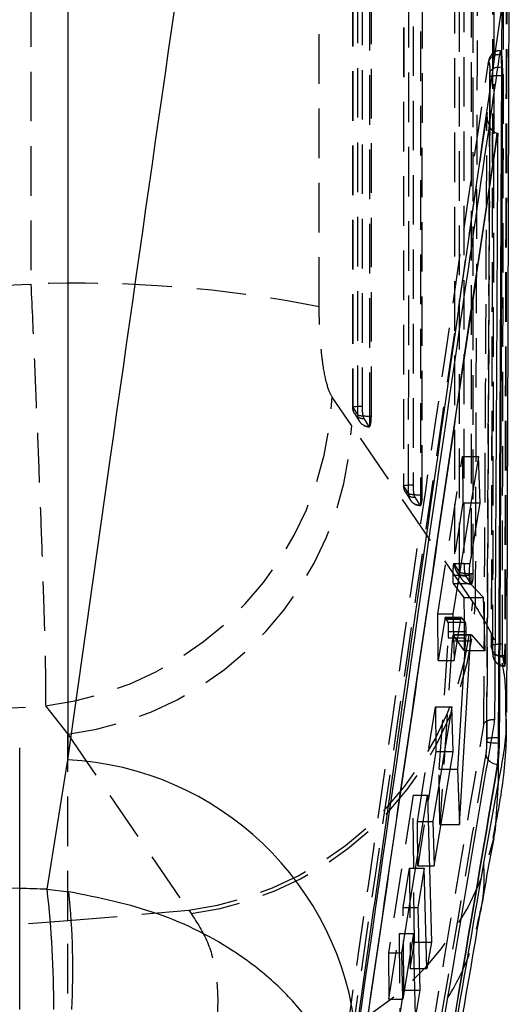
# Model space of a CAD drawing. Extents: x 31 to 353, y 15 to 293.
# Tile 15 of 16: x 340 to 353, y 245 to 271. Entities that reach past the tile are written whole.
import ezdxf

# ---------------------------------------------------------------- set-up
doc = ezdxf.new("R2010")
doc.units = 0
doc.linetypes.add('HIDDEN', pattern=[1.905, 1.27, -0.635])
doc.layers.get('0').update_dxf_attribs({"linetype": 'CONTINUOUS'})

msp = doc.modelspace()

# ---------------------------------------------------------------- linework, layer by layer
at = {"color": 7, "linetype": 'CONTINUOUS'}
for p, q in [((341.489221, 279.660659), (341.489221, 251.681554)), ((352.616842, 269.756252), (352.622538, 271.056997)), ((352.615047, 269.205111), (352.613758, 269.43128)), ((352.615047, 269.205111), (352.639157, 269.205111)), ((352.50028, 267.738605), (352.509593, 267.738017)), ((352.015893, 259.452897), (351.358588, 255.418936)), ((352.057218, 258.263583), (352.015893, 259.452897)), ((351.802827, 256.714242), (352.057218, 258.263583)), ((351.822104, 258.263583), (352.057218, 258.263583)), ((351.519727, 256.407867), (351.786805, 256.407867)), ((351.464858, 256.071123), (351.641041, 255.837882)), ((352.143155, 255.837882), (351.804306, 256.198893)), ((351.641041, 255.837882), (351.646274, 255.241404)), ((351.641041, 255.837882), (352.143155, 255.837882)), ((352.192217, 254.48064), (352.143155, 255.837882)), ((351.358588, 255.418936), (351.395211, 254.229526)), ((351.580861, 255.323591), (351.361525, 255.323591)), ((351.395211, 254.229526), (351.56859, 255.286741)), ((351.583357, 255.322034), (351.675303, 255.204196)), ((351.687308, 254.802214), (351.483296, 251.43754)), ((351.835949, 254.884975), (351.690821, 254.884975)), ((351.838217, 254.883724), (352.192217, 254.48064)), ((351.528998, 250.025364), (351.812152, 254.732611)), ((351.331557, 253.034691), (350.848858, 250.101241)), ((351.366752, 251.897583), (351.331557, 253.034691)), ((352.530773, 252.111705), (352.531825, 252.244706)), ((352.557631, 252.244706), (352.531825, 252.244706)), ((340.259319, 245.286042), (340.259319, 251.986044)), ((350.880354, 248.964059), (351.366752, 251.897583)), ((351.144445, 251.897583), (351.366752, 251.897583)), ((340.962209, 248.366328), (341.489221, 251.681554)), ((352.508408, 251.5668), (352.517461, 251.5668)), ((352.517461, 251.5668), (352.529458, 251.653726)), ((352.526543, 251.103329), (352.529458, 251.653726)), ((351.483296, 251.43754), (351.528998, 250.025364)), ((352.155351, 249.037529), (352.526543, 251.103329)), ((350.05293, 246.738242), (350.708875, 250.772918)), ((350.708875, 250.772918), (350.810197, 247.011567)), ((350.848858, 250.101241), (350.880354, 248.964059)), ((350.404942, 248.903448), (350.628676, 248.903448)), ((350.628676, 248.903448), (350.463772, 247.898857)), ((350.696426, 246.331564), (350.628676, 248.903448)), ((340.962209, 248.366328), (341.521605, 248.302514)), ((350.241618, 247.898857), (350.463772, 247.898857)), ((350.463772, 247.898857), (350.516717, 245.782132)), ((350.353597, 247.227403), (350.078322, 245.548772)), ((350.132456, 247.227403), (350.353597, 247.227403)), ((350.40473, 245.110678), (350.353597, 247.227403)), ((350.678513, 247.011567), (350.810197, 247.011567)), ((350.810197, 247.011567), (350.696426, 246.331564)), ((350.078322, 245.548772), (350.05293, 246.738242)), ((350.38851, 245.782132), (350.516717, 245.782132)), ((350.516717, 245.782132), (350.40473, 245.110678))]:
    msp.add_line(p, q, dxfattribs=at)
at = {"color": 7, "linetype": 'HIDDEN'}
for p, q in [((348.79053, 276.945221), (348.788137, 260.715651)), ((349.271519, 260.489816), (349.27372, 276.840548)), ((347.935166, 263.288053), (347.932849, 276.351529)), ((350.09553, 276.159862), (350.094553, 258.699285)), ((350.577919, 258.473481), (350.578761, 276.055219)), ((351.400727, 275.374519), (351.400838, 256.682927)), ((351.884202, 256.457145), (351.883988, 275.269891)), ((352.304654, 268.039698), (352.310374, 269.31067)), ((352.311651, 269.181425), (352.306349, 268.051276)), ((352.310374, 269.31067), (352.311651, 269.181425)), ((348.770468, 260.240401), (348.267927, 260.972778)), ((348.792965, 260.710756), (348.921557, 260.512295)), ((348.836927, 260.55001), (348.965535, 260.351556)), ((349.077585, 260.422523), (349.206181, 260.224062)), ((349.221145, 260.489816), (349.221145, 260.212647)), ((349.221145, 260.489816), (349.271519, 260.489816)), ((351.8713, 255.731421), (348.770468, 260.240401)), ((349.206181, 260.224062), (349.221145, 260.212647)), ((350.977347, 255.418936), (351.609324, 259.452897)), ((351.609324, 259.452897), (351.619759, 258.263583)), ((351.609324, 259.452897), (352.015893, 259.452897)), ((350.099389, 258.694398), (350.227964, 258.495937)), ((350.143386, 258.533696), (350.271969, 258.335242)), ((350.384042, 258.406187), (350.51262, 258.207726)), ((350.527554, 258.473481), (350.527554, 258.196311)), ((350.527554, 258.473481), (350.577919, 258.473481)), ((350.51262, 258.207726), (350.527554, 258.196311)), ((351.619759, 258.263583), (351.377036, 256.714242)), ((351.619759, 258.263583), (351.822104, 258.263583)), ((351.377036, 256.714242), (351.56965, 256.714242)), ((351.405685, 256.67804), (351.534252, 256.479586)), ((351.357735, 256.407867), (351.519727, 256.407867)), ((351.449649, 256.517368), (351.578207, 256.318907)), ((351.690361, 256.389851), (351.81893, 256.19139)), ((351.833844, 256.179976), (351.833844, 256.457145)), ((351.833844, 256.457145), (351.884202, 256.457145)), ((351.368341, 256.198893), (351.464858, 256.071123)), ((351.368341, 256.198893), (351.485676, 256.198893)), ((351.81893, 256.19139), (351.833844, 256.179976)), ((351.933203, 255.640494), (351.8713, 255.731421)), ((350.977347, 255.418936), (351.358588, 255.418936)), ((350.987782, 254.229526), (350.977347, 255.418936)), ((351.153405, 255.286741), (350.987782, 254.229526)), ((351.153405, 255.286741), (351.36266, 255.286741)), ((351.361525, 255.323591), (351.164456, 255.323591)), ((351.241562, 255.204196), (351.166501, 255.322034)), ((351.166501, 255.322034), (351.583357, 255.322034)), ((351.241562, 255.204196), (351.675303, 255.204196)), ((351.646274, 255.241404), (351.652949, 254.48064)), ((351.012274, 251.43754), (351.244058, 254.802214)), ((351.244058, 254.802214), (351.687308, 254.802214)), ((351.251421, 254.971685), (351.692307, 254.971685)), ((351.690821, 254.884975), (351.369179, 254.884975)), ((351.652949, 254.48064), (351.371105, 254.883724)), ((351.371105, 254.883724), (351.838217, 254.883724)), ((351.346591, 254.732611), (351.024661, 250.025364)), ((351.346591, 254.732611), (351.683087, 254.732611)), ((351.652949, 254.48064), (352.192217, 254.48064)), ((352.384086, 254.383671), (352.387077, 254.339138)), ((352.688219, 254.079761), (352.688219, 254.356811)), ((352.688219, 254.356811), (352.701941, 254.356811)), ((350.987782, 254.229526), (351.395211, 254.229526)), ((352.688219, 254.079761), (352.683644, 254.095162)), ((340.922099, 253.063115), (341.489221, 252.335513)), ((350.453474, 250.101241), (350.913038, 253.034691)), ((350.913038, 253.034691), (350.923012, 251.897583)), ((350.913038, 253.034691), (351.331557, 253.034691)), ((341.489221, 252.335513), (344.589919, 247.825096)), ((341.489221, 247.564326), (341.489221, 252.335513)), ((352.228594, 252.221423), (352.227546, 252.145427)), ((350.923012, 251.897583), (350.463449, 248.964059)), ((350.923012, 251.897583), (351.144445, 251.897583)), ((351.024661, 250.025364), (351.012274, 251.43754)), ((351.012274, 251.43754), (351.483296, 251.43754)), ((350.341702, 250.772918), (349.709725, 246.738242)), ((350.374666, 247.011567), (350.341702, 250.772918)), ((350.341702, 250.772918), (350.708875, 250.772918)), ((350.463449, 248.964059), (350.453474, 250.101241)), ((350.453474, 250.101241), (350.848858, 250.101241)), ((351.024661, 250.025364), (351.528998, 250.025364)), ((352.393969, 249.670627), (352.426497, 249.849828)), ((350.088259, 247.898857), (350.245614, 248.903448)), ((350.245614, 248.903448), (350.268153, 246.331564)), ((350.245614, 248.903448), (350.404942, 248.903448)), ((350.463449, 248.964059), (350.880354, 248.964059)), ((341.489221, 247.564326), (344.589919, 247.825096)), ((344.589919, 247.825096), (344.651819, 247.745583)), ((350.10681, 245.782132), (350.088259, 247.898857)), ((350.088259, 247.898857), (350.241618, 247.898857)), ((341.489221, 241.886484), (341.489221, 247.564326)), ((349.72015, 245.548772), (349.983084, 247.227403)), ((349.983084, 247.227403), (350.001635, 245.110678)), ((349.983084, 247.227403), (350.132456, 247.227403)), ((350.268153, 246.331564), (350.374666, 247.011567)), ((350.374666, 247.011567), (350.678513, 247.011567)), ((349.709725, 246.738242), (349.72015, 245.548772)), ((349.709725, 246.738242), (350.05293, 246.738242)), ((350.268153, 246.331564), (350.696426, 246.331564)), ((350.001635, 245.110678), (350.10681, 245.782132)), ((350.10681, 245.782132), (350.38851, 245.782132)), ((349.72015, 245.548772), (350.078322, 245.548772))]:
    msp.add_line(p, q, dxfattribs=at)
at = {"color": 8, "linetype": 'CONTINUOUS'}
for p, q in [((352.304048, 267.905252), (352.304654, 268.039698)), ((352.306349, 268.051276), (352.305643, 267.900879)), ((351.56965, 256.714242), (351.802827, 256.714242)), ((351.485676, 256.198893), (351.804306, 256.198893)), ((351.36266, 255.286741), (351.56859, 255.286741)), ((351.683087, 254.732611), (351.812152, 254.732611))]:
    msp.add_line(p, q, dxfattribs=at)
at = {"color": 7, "linetype": 'HIDDEN', "flags": 128}
for points in [[(349.03576, 276.971991), (349.035666, 276.365446), (349.035288, 273.939277), (349.033786, 264.234597), (349.033249, 260.742413)], [(340.543377, 276.928785), (340.544949, 270.344215), (340.546508, 263.865048)], [(348.795374, 276.940333), (348.795283, 276.333796), (348.794921, 273.907626), (348.79348, 264.20294), (348.792965, 260.710756)], [(348.921557, 260.512295), (348.92164, 261.118839), (348.921971, 263.545009), (348.923305, 273.249695), (348.923805, 276.863041)], [(349.223406, 276.840548), (349.222265, 268.630395), (349.221145, 260.489816)], [(350.100383, 276.154982), (350.100348, 275.548438), (350.100207, 273.122268), (350.099653, 263.417589), (350.099389, 258.694398)], [(350.227964, 258.495937), (350.227994, 259.102481), (350.228112, 261.528651), (350.228595, 271.23333), (350.22884, 276.077683)], [(350.340755, 276.186655), (350.340717, 275.58011), (350.340567, 273.153941), (350.339974, 263.449261), (350.33969, 258.726078)], [(350.528439, 276.055219), (350.527989, 267.229582), (350.527554, 258.473481)], [(351.405592, 275.369632), (351.405594, 274.763087), (351.405605, 272.336917), (351.405652, 262.632238), (351.405685, 256.67804)], [(351.534252, 256.479586), (351.534247, 257.086123), (351.534219, 259.512293), (351.53412, 269.216972), (351.534062, 275.292332)], [(351.645955, 275.401326), (351.645957, 274.794782), (351.645959, 272.368612), (351.645979, 262.663933), (351.645996, 256.709734)], [(351.833661, 275.269891), (351.833747, 265.828761), (351.833844, 256.457145)], [(348.792965, 260.710756), (348.788085, 260.716046), (348.794665, 260.721313), (348.812461, 260.726365), (348.840801, 260.731014), (348.87862, 260.735082), (348.924491, 260.73842), (348.976689, 260.740893), (349.033249, 260.742413)], [(350.099389, 258.694398), (350.09451, 258.69968), (350.101094, 258.704948), (350.118893, 258.710007), (350.147235, 258.714656), (350.185055, 258.718724), (350.230928, 258.722069), (350.283128, 258.724543), (350.33969, 258.726078)], [(351.645996, 256.709734), (351.589435, 256.708207), (351.537234, 256.705719), (351.491359, 256.702381), (351.453538, 256.698305), (351.425194, 256.693649), (351.407395, 256.688597), (351.400809, 256.683322), (351.405685, 256.67804)], [(352.350381, 254.553358), (352.350316, 254.553693), (352.345473, 254.609997)], [(352.34839, 254.564869), (352.349079, 254.560577), (352.350381, 254.553358)]]:
    msp.add_lwpolyline(points, dxfattribs=at)
at = {"color": 8, "linetype": 'CONTINUOUS', "flags": 128}
for points in [[(352.505441, 269.420812), (352.557446, 269.42792), (352.613758, 269.43128)], [(352.411722, 249.664622), (352.451655, 249.891805), (352.526543, 251.103329)]]:
    msp.add_lwpolyline(points, dxfattribs=at)
at = {"color": 7, "linetype": 'HIDDEN'}
for centre, radius, start, end in [((352.528959, 269.477774), 0.266427, 84.4840344, 177.6605616), ((352.525033, 269.158306), 0.263237, 94.2682807, 144.632935), ((352.461365, 268.664449), 0.538217, 88.8317675, 106.1507389), ((341.809276, 232.439435), 31.450974, 78.7683713, 92.3010654), ((339.904889, 261.373738), 8.372644, 276.9782202, 357.2550957), ((349.092553, 260.715602), 0.3045, 179.9915238, 212.9419287), ((349.071977, 260.701628), 0.279162, 178.1262604, 271.1510978), ((349.200573, 260.50317), 0.279165, 178.1268993, 271.1510214), ((349.16369, 261.731733), 1.243245, 258.7693631, 272.6487879), ((349.221145, 260.517146), 0.3045, 212.9414834, 270.0007116), ((340.408838, 260.636509), 8.371007, 277.4154207, 357.2878051), ((350.398978, 258.699267), 0.3045, 179.996781, 212.9385157), ((350.378402, 258.685291), 0.279161, 178.1306306, 271.1577316), ((350.506991, 258.486844), 0.279175, 178.1334995, 271.155425), ((350.469916, 259.714189), 1.242047, 258.7669075, 272.6597983), ((350.527554, 258.50081), 0.3045, 212.9382805, 270.0064183), ((351.705277, 256.682931), 0.3045, 180.0003338, 212.9366227), ((351.684698, 256.668955), 0.279161, 178.1350968, 271.1622072), ((351.813281, 256.470509), 0.279176, 178.1367674, 271.1594303), ((351.776179, 257.698323), 1.242517, 258.7723934, 272.6600332), ((351.833844, 256.484474), 0.3045, 212.9364837, 270.0102879), ((343.509785, 256.125931), 8.370816, 277.4138693, 357.2986912), ((343.569626, 256.0489), 8.373542, 277.4256539, 357.2043825), ((352.553278, 253.964855), 0.677783, 83.6159636, 107.8541036), ((352.635931, 254.613675), 0.291851, 191.9274727, 271.521654), ((352.620122, 255.321044), 0.966635, 255.8664197, 274.0396662), ((352.68822, 254.384235), 0.3045, 188.5165244, 270.0734305), ((352.676059, 254.388176), 0.293112, 189.6308191, 271.4829138), ((352.340216, 252.424459), 0.300921, 248.011754, 267.5187344), ((352.341462, 251.887664), 0.352326, 89.3421221, 108.6840287), ((352.454566, 251.846226), 0.249679, 182.7879091, 216.1258025), ((345.195502, 251.38243), 7.417864, 269.6370017, 346.6100512), ((335.279113, 321.413543), 74.109867, 265.19320808, 274.80679192)]:
    msp.add_arc(centre, radius, start, end, dxfattribs=at)
at = {"color": 8, "linetype": 'CONTINUOUS'}
for centre, radius, start, end in [((352.597434, 266.202757), 3.002406, 89.6638941, 92.3879334), ((352.57435, 254.560686), 2.449368, 264.2085031, 268.9805869), ((352.50798, 249.516951), 2.727859, 89.499143, 93.414593), ((352.51672, 251.895854), 0.329159, 216.7249378, 268.5529966), ((314.15623, 245.332104), 26.977158, 359.9023538, 6.4579416), ((321.3224, 246.295998), 20.29862, 357.1482975, 5.6729446)]:
    msp.add_arc(centre, radius, start, end, dxfattribs=at)
at = {"color": 7, "linetype": 'CONTINUOUS'}
msp.add_arc((341.098487, 243.874078), 7.817247, 5.6620826, 87.1349558, dxfattribs=at)
at = {"color": 7, "linetype": 'HIDDEN'}
for centre, major_axis, ratio, start_param, end_param in [((335.279113, 307.551301), (71.253, 0), 0.614796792, 4.638265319, 4.786381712), ((351.155492, 255.048391), (0.009011, 0.2752), 0.071538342, 6.179020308, 6.809008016), ((351.230169, 254.926957), (0.009168, 0.279996), 0.071538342, 4.252977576, 4.87515961), ((335.279113, 307.551301), (71.253, 0), 0.767123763, 4.632821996, 4.791668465), ((335.279113, 222.521326), (71.253, 0), 0.36388089, 1.500844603, 1.641305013)]:
    msp.add_ellipse(centre, major_axis=major_axis, ratio=ratio, start_param=start_param, end_param=end_param, dxfattribs=at)
at = {"color": 8, "linetype": 'CONTINUOUS'}
msp.add_ellipse((335.279113, 222.521326), major_axis=(71.253, 0), ratio=0.36388089, start_param=1.49095213, end_param=1.500844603, dxfattribs=at)
at = {"color": 7, "linetype": 'CONTINUOUS'}
for points, knots in [([(341.489221, 251.681554), (341.854686, 254.264679), (343.093188, 263.018484), (344.352167, 271.769918), (345.23964, 277.938927)], [0, 0, 0, 0, 0.295086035, 1, 1, 1, 1]), ([(352.744225, 252.893107), (352.746699, 253.570526), (352.771377, 260.326459), (352.790426, 267.085694), (352.807564, 273.16718)], [0, 0, 0, 0, 0.10027009, 1, 1, 1, 1]), ([(352.622538, 271.056997), (351.736445, 264.860563), (350.479474, 256.070577), (349.242556, 247.248389), (348.877594, 244.645337)], [0, 0, 0, 0, 0.704942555, 1, 1, 1, 1]), ([(352.554568, 269.742968), (352.53875, 269.635218), (352.459659, 269.096465), (352.127675, 266.833722), (350.832029, 257.992662), (349.619917, 249.578989), (348.656295, 242.89017)], [0, 0, 0, 0, 0.012041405, 0.060207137, 0.252870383, 1, 1, 1, 1]), ([(352.581731, 269.848118), (352.574845, 269.833096), (352.56547, 269.812645), (352.556855, 269.757584), (352.554568, 269.742968)], [0, 0, 0, 0, 0.734540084, 1, 1, 1, 1]), ([(352.616842, 269.756252), (352.615997, 269.762265), (352.609728, 269.806867), (352.598027, 269.854084), (352.586492, 269.849861), (352.581731, 269.848118)], [0, 0, 0, 0, 0.083831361, 0.621820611, 1, 1, 1, 1]), ([(352.613758, 269.43128), (352.612313, 269.500988), (352.609426, 269.640345), (352.600816, 269.783378), (352.591183, 269.853983), (352.584515, 269.849845), (352.581731, 269.848118)], [0, 0, 0, 0, 0.268991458, 0.537753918, 0.806988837, 1, 1, 1, 1]), ([(352.639157, 269.205111), (352.638869, 269.283525), (352.638295, 269.440352), (352.630074, 269.633788), (352.621, 269.71777), (352.616842, 269.756252)], [0, 0, 0, 0, 0.351399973, 0.702798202, 1, 1, 1, 1]), ([(352.531825, 252.244706), (352.546563, 255.071434), (352.576039, 260.724889), (352.602044, 266.378371), (352.615047, 269.205111)], [0, 0, 0, 0, 0.50000012, 1, 1, 1, 1]), ([(352.557631, 252.244706), (352.572072, 255.071434), (352.600954, 260.724889), (352.626423, 266.378371), (352.639157, 269.205111)], [0, 0, 0, 0, 0.500000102, 1, 1, 1, 1]), ([(352.290434, 267.942587), (352.297489, 267.919131), (352.31475, 267.861742), (352.370568, 267.796333), (352.437055, 267.749682), (352.480918, 267.741997), (352.50028, 267.738605)], [0, 0, 0, 0, 0.2447160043, 0.5987403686, 0.822878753, 1, 1, 1, 1]), ([(348.737021, 242.030727), (349.359262, 246.311681), (350.604942, 254.881826), (351.867079, 263.452324), (352.500215, 267.738168), (352.50028, 267.738605)], [0, 0, 0, 0, 0.499493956, 0.999948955, 1, 1, 1, 1]), ([(348.739153, 242.030727), (349.367212, 246.342025), (350.615811, 254.913), (351.880872, 263.480211), (352.509593, 267.738017)], [0, 0, 0, 0, 0.5030113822, 1, 1, 1, 1]), ([(352.509593, 267.738017), (352.509563, 267.732089), (352.505467, 266.917414), (352.485415, 262.868112), (352.458842, 257.867594), (352.43506, 253.675889), (352.429631, 252.718965)], [0, 0, 0, 0, 0.0011840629, 0.1627186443, 0.8088572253, 1, 1, 1, 1]), ([(351.786805, 256.407867), (351.786909, 256.438688), (351.787119, 256.500332), (351.790825, 256.591476), (351.796214, 256.666583), (351.800752, 256.699284), (351.802827, 256.714242)], [0, 0, 0, 0, 0.259856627, 0.51971196, 0.78031706, 1, 1, 1, 1]), ([(351.804306, 256.198893), (351.801755, 256.204831), (351.796653, 256.216709), (351.79086, 256.27217), (351.787566, 256.339335), (351.78702, 256.38846), (351.786805, 256.407867)], [0, 0, 0, 0, 0.274348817, 0.548769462, 0.821743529, 1, 1, 1, 1]), ([(351.56859, 255.286741), (351.571233, 255.300012), (351.576153, 255.324722), (351.581078, 255.322884), (351.583357, 255.322034)], [0, 0, 0, 0, 0.53711227, 1, 1, 1, 1]), ([(351.675303, 255.204196), (351.677843, 255.197464), (351.682922, 255.184001), (351.688583, 255.126141), (351.691934, 255.052731), (351.692191, 254.996889), (351.692307, 254.971685)], [0, 0, 0, 0, 0.262231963, 0.524509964, 0.785397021, 1, 1, 1, 1]), ([(351.692307, 254.971685), (351.691985, 254.940004), (351.69139, 254.881355), (351.688593, 254.827142), (351.687308, 254.802214)], [0, 0, 0, 0, 0.540192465, 1, 1, 1, 1]), ([(351.812152, 254.732611), (351.814018, 254.759039), (351.81775, 254.811887), (351.825472, 254.864055), (351.832554, 254.886284), (351.836722, 254.8844), (351.838217, 254.883724)], [0, 0, 0, 0, 0.280356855, 0.560625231, 0.842288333, 1, 1, 1, 1]), ([(352.426497, 249.849828), (352.486037, 250.158122), (352.647121, 250.992196), (352.74807, 251.995269), (352.731713, 252.713529), (352.728156, 252.86975)], [0, 0, 0, 0, 0.31451568, 0.850908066, 1, 1, 1, 1]), ([(352.429631, 252.718965), (352.425088, 252.692021), (352.35189, 252.257949), (352.003914, 250.195616), (350.820045, 243.187326), (349.685884, 236.584965), (348.831523, 231.611418)], [0, 0, 0, 0, 0.003829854, 0.061699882, 0.293180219, 1, 1, 1, 1]), ([(352.508408, 251.5668), (352.512139, 251.613835), (352.519606, 251.707953), (352.527268, 251.90695), (352.529694, 252.048686), (352.530773, 252.111705)], [0, 0, 0, 0, 0.356837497, 0.714036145, 1, 1, 1, 1]), ([(352.529458, 251.653726), (352.535072, 251.712984), (352.546301, 251.831505), (352.55529, 252.045823), (352.55693, 252.185163), (352.557631, 252.244706)], [0, 0, 0, 0, 0.36412926, 0.728280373, 1, 1, 1, 1]), ([(348.762309, 229.784673), (349.394733, 233.415391), (350.659582, 240.676835), (351.892132, 247.936808), (352.508408, 251.5668)], [0, 0, 0, 0, 0.499999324, 1, 1, 1, 1]), ([(348.763745, 229.784673), (349.397866, 233.41537), (350.66611, 240.676774), (351.900343, 247.936788), (352.517461, 251.5668)], [0, 0, 0, 0, 0.499999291, 1, 1, 1, 1]), ([(352.079152, 247.783455), (352.103629, 247.932922), (352.217027, 248.625403), (352.329027, 249.207586), (352.416852, 249.664108)], [0, 0, 0, 0, 0.215844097, 1, 1, 1, 1]), ([(348.869214, 230.040288), (349.378519, 232.953946), (350.488348, 239.30312), (351.570047, 245.619667), (352.155351, 249.037529)], [0, 0, 0, 0, 0.458903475, 1, 1, 1, 1]), ([(352.062737, 247.784356), (352.071308, 247.816459), (352.164541, 248.16566), (352.166105, 248.592022), (352.156758, 248.979268), (352.155351, 249.037529)], [0, 0, 0, 0, 0.0791977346, 0.8614671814, 1, 1, 1, 1]), ([(348.579252, 242.50603), (348.579071, 242.510179), (348.559577, 242.955746), (348.372398, 243.82887), (347.730339, 244.984349), (346.858721, 245.951739), (345.635299, 246.90856), (343.869145, 247.821621), (342.297266, 248.14362), (341.521605, 248.302514)], [0, 0, 0, 0, 0.001591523, 0.170880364, 0.331878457, 0.459851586, 0.587799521, 0.796595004, 1, 1, 1, 1]), ([(348.772115, 228.906407), (349.443931, 232.699663), (350.559531, 238.99864), (351.638068, 245.283297), (352.067109, 247.78332)], [0, 0, 0, 0, 0.602202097, 1, 1, 1, 1])]:
    msp.add_open_spline(points, degree=3, knots=knots, dxfattribs=at)
at = {"color": 7, "linetype": 'HIDDEN'}
for points, knots in [([(351.999234, 275.821524), (351.990615, 272.995977), (351.970093, 266.268086), (351.946745, 259.541868), (351.933203, 255.640494)], [0, 0, 0, 0, 0.4199751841, 1, 1, 1, 1]), ([(352.38479, 273.955325), (352.382508, 272.707988), (352.370712, 266.260115), (352.355991, 259.812253), (352.344117, 254.611725)], [0, 0, 0, 0, 0.193449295, 1, 1, 1, 1]), ([(352.385632, 273.953418), (352.385256, 273.751244), (352.383377, 272.740377), (352.375338, 268.49475), (352.364676, 263.237748), (352.352785, 257.800808), (352.347739, 255.598629), (352.345473, 254.609997)], [0, 0, 0, 0, 0.031355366, 0.156776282, 0.658460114, 0.846671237, 1, 1, 1, 1]), ([(352.628642, 254.638436), (352.629082, 254.839967), (352.631289, 255.850195), (352.640364, 260.095207), (352.652875, 266.341584), (352.662573, 271.779266), (352.666502, 273.982155)], [0, 0, 0, 0, 0.031255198, 0.15667523, 0.658356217, 1, 1, 1, 1]), ([(352.384086, 254.383671), (352.384606, 254.585842), (352.387208, 255.596704), (352.397942, 259.842314), (352.410337, 265.097455), (352.422276, 270.533809), (352.426898, 272.735402), (352.428976, 273.725303)], [0, 0, 0, 0, 0.031357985, 0.1567905, 0.658520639, 0.84646071, 1, 1, 1, 1]), ([(352.733006, 273.698779), (352.726141, 270.475135), (352.719223, 267.226794), (352.704311, 260.779396), (352.696234, 257.555756), (352.688219, 254.356811)], [0, 0, 0, 0, 0.499999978, 0.50383039, 1, 1, 1, 1]), ([(352.748662, 273.698779), (352.741502, 270.475116), (352.727183, 264.027789), (352.710355, 257.580471), (352.701941, 254.356811)], [0, 0, 0, 0, 0.499999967, 1, 1, 1, 1]), ([(352.568302, 269.847142), (352.558029, 269.847792), (352.513021, 269.850641), (352.442348, 269.820545), (352.371148, 269.770086), (352.324281, 269.712257), (352.295649, 269.656431), (352.279207, 269.604896), (352.269874, 269.565845), (352.266417, 269.532749), (352.264964, 269.518847)], [0, 0, 0, 0, 0.055189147, 0.241806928, 0.394724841, 0.528069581, 0.647378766, 0.759341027, 0.898912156, 1, 1, 1, 1]), ([(348.356352, 242.642312), (349.001435, 247.117506), (350.291595, 256.067862), (351.605702, 265.015065), (352.262753, 269.48865)], [0, 0, 0, 0, 0.500001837, 1, 1, 1, 1]), ([(352.262753, 269.48865), (352.266784, 269.510432), (352.274565, 269.552483), (352.286795, 269.554276), (352.29742, 269.512491), (352.306039, 269.430034), (352.308929, 269.350459), (352.310374, 269.31067)], [0, 0, 0, 0, 0.212414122, 0.410057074, 0.607024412, 0.803503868, 1, 1, 1, 1]), ([(352.235762, 268.263439), (351.59041, 263.888405), (350.31393, 255.234752), (349.055598, 246.578346), (348.433443, 242.298367)], [0, 0, 0, 0, 0.505570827, 1, 1, 1, 1]), ([(352.15417, 252.556974), (352.16828, 255.123799), (352.19706, 260.359272), (352.222695, 265.594775), (352.235762, 268.263439)], [0, 0, 0, 0, 0.490275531, 1, 1, 1, 1]), ([(352.235762, 268.263439), (352.235703, 268.262329), (352.231993, 268.192205), (352.23288, 268.079969), (352.275097, 267.979197), (352.290434, 267.942587)], [0, 0, 0, 0, 0.010136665, 0.640387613, 1, 1, 1, 1]), ([(352.227546, 252.145427), (352.250849, 256.730824), (352.277547, 261.984095), (352.301059, 267.237377), (352.304048, 267.905252)], [0, 0, 0, 0, 0.872865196, 1, 1, 1, 1]), ([(352.305643, 267.900879), (352.294606, 265.50105), (352.270569, 260.274549), (352.243327, 255.048078), (352.228594, 252.221423)], [0, 0, 0, 0, 0.45916555, 1, 1, 1, 1]), ([(340.546508, 263.865048), (340.57503, 263.234671), (340.629137, 262.038859), (340.702043, 260.301725), (340.768916, 258.630381), (340.827155, 257.07303), (340.874157, 255.687634), (340.906706, 254.551439), (340.925353, 253.636682), (340.923184, 253.254305), (340.922099, 253.063115)], [0, 0, 0, 0, 0.132849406, 0.25201222, 0.371175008, 0.506324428, 0.628858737, 0.751395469, 0.875696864, 1, 1, 1, 1]), ([(348.267927, 260.972778), (348.26672, 260.974561), (348.221062, 261.041996), (348.133084, 261.260165), (348.041549, 261.715693), (347.975167, 262.262536), (347.940427, 262.772584), (347.936555, 263.151956), (347.935166, 263.288053)], [0, 0, 0, 0, 0.0066582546, 0.2518126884, 0.4971829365, 0.6319872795, 0.8679784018, 1, 1, 1, 1]), ([(349.033249, 260.742413), (349.033253, 260.739581), (349.033309, 260.702791), (349.035865, 260.630631), (349.045328, 260.536694), (349.059575, 260.462921), (349.071337, 260.432177), (349.077461, 260.422715), (349.077585, 260.422523)], [0, 0, 0, 0, 0.0203216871, 0.2639748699, 0.5076338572, 0.751303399, 0.9949302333, 1, 1, 1, 1]), ([(349.221145, 260.212647), (349.227353, 260.216116), (349.239769, 260.223054), (349.255569, 260.276858), (349.266755, 260.355682), (349.271132, 260.432333), (349.27144, 260.478011), (349.271519, 260.489816)], [0, 0, 0, 0, 0.232217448, 0.464463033, 0.694598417, 0.921065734, 1, 1, 1, 1]), ([(350.33969, 258.726078), (350.339694, 258.723292), (350.339752, 258.686547), (350.342304, 258.614432), (350.351768, 258.520492), (350.366011, 258.446629), (350.377779, 258.415952), (350.383909, 258.406395), (350.384042, 258.406187)], [0, 0, 0, 0, 0.019982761, 0.263644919, 0.507293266, 0.750953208, 0.994588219, 1, 1, 1, 1]), ([(350.527554, 258.196311), (350.533761, 258.199765), (350.546179, 258.206673), (350.561969, 258.260415), (350.573155, 258.339214), (350.577535, 258.415899), (350.57784, 258.461625), (350.577919, 258.473481)], [0, 0, 0, 0, 0.232092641, 0.46430243, 0.694346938, 0.92074967, 1, 1, 1, 1]), ([(351.377036, 256.714242), (351.374603, 256.695814), (351.369738, 256.658951), (351.363619, 256.575569), (351.359401, 256.488291), (351.358248, 256.432604), (351.357735, 256.407867)], [0, 0, 0, 0, 0.263707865, 0.527504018, 0.790110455, 1, 1, 1, 1]), ([(351.645996, 256.709734), (351.646598, 256.675342), (351.647802, 256.606557), (351.657192, 256.511128), (351.671, 256.435437), (351.683146, 256.401468), (351.689738, 256.390853), (351.690361, 256.389851)], [0, 0, 0, 0, 0.243659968, 0.487316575, 0.7309745, 0.974610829, 1, 1, 1, 1]), ([(351.357735, 256.407867), (351.357519, 256.378563), (351.357088, 256.319961), (351.359563, 256.251679), (351.36352, 256.210629), (351.366943, 256.202296), (351.368341, 256.198893)], [0, 0, 0, 0, 0.270684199, 0.541312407, 0.812648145, 1, 1, 1, 1]), ([(351.833844, 256.179976), (351.840049, 256.183415), (351.852463, 256.190296), (351.868254, 256.244013), (351.879437, 256.322785), (351.883822, 256.399493), (351.884124, 256.445254), (351.884202, 256.457145)], [0, 0, 0, 0, 0.232052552, 0.464201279, 0.694195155, 0.920536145, 1, 1, 1, 1]), ([(352.718088, 252.893174), (352.720729, 253.144491), (352.727748, 253.812463), (352.488021, 254.742604), (352.118141, 255.341199), (351.933203, 255.640494)], [0, 0, 0, 0, 0.231710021, 0.615858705, 1, 1, 1, 1]), ([(351.251421, 254.971685), (351.251837, 255.002021), (351.25267, 255.062691), (351.250759, 255.13673), (351.246988, 255.18728), (351.243279, 255.198843), (351.241562, 255.204196)], [0, 0, 0, 0, 0.258711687, 0.517426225, 0.776620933, 1, 1, 1, 1]), ([(351.369179, 254.881794), (351.367551, 254.881477), (351.363664, 254.880722), (351.356809, 254.843078), (351.350755, 254.789206), (351.347676, 254.747354), (351.346591, 254.732611)], [0, 0, 0, 0, 0.220685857, 0.526963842, 0.833361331, 1, 1, 1, 1]), ([(352.345473, 254.609997), (352.353542, 254.566592), (352.367562, 254.49117), (352.379162, 254.415706), (352.384086, 254.383671)], [0, 0, 0, 0, 0.5754946, 1, 1, 1, 1]), ([(352.643681, 254.321928), (352.643429, 254.323251), (352.641067, 254.335668), (352.636743, 254.373165), (352.631926, 254.452291), (352.628985, 254.54519), (352.628751, 254.608967), (352.628642, 254.638436)], [0, 0, 0, 0, 0.029976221, 0.281323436, 0.53271727, 0.784087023, 1, 1, 1, 1]), ([(352.683644, 254.095162), (352.673296, 254.15841), (352.660926, 254.234008), (352.646103, 254.309582), (352.643681, 254.321928)], [0, 0, 0, 0, 0.83664565, 1, 1, 1, 1]), ([(352.701941, 254.356811), (352.701705, 254.32304), (352.701232, 254.255499), (352.698696, 254.169419), (352.695039, 254.107683), (352.691298, 254.081727), (352.688933, 254.080217), (352.688219, 254.079761)], [0, 0, 0, 0, 0.225500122, 0.450996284, 0.676571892, 0.902375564, 1, 1, 1, 1]), ([(348.532127, 231.358892), (349.13858, 234.871306), (350.358624, 241.937489), (351.553324, 249.003362), (352.15417, 252.556974)], [0, 0, 0, 0, 0.497073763, 1, 1, 1, 1]), ([(352.15417, 252.556974), (352.154083, 252.557541), (352.153492, 252.561362), (352.151522, 252.584298), (352.162604, 252.622916), (352.207824, 252.66702), (352.272316, 252.697969), (352.347998, 252.716462), (352.403639, 252.718168), (352.429631, 252.718965)], [0, 0, 0, 0, 0.007084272, 0.047796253, 0.287828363, 0.495438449, 0.676732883, 0.848986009, 1, 1, 1, 1]), ([(352.227546, 252.145427), (352.226467, 252.109412), (352.224041, 252.028383), (352.216377, 251.914683), (352.208914, 251.860949), (352.205183, 251.834082)], [0, 0, 0, 0, 0.2857332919, 0.6428711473, 1, 1, 1, 1]), ([(352.205183, 251.834082), (351.589088, 248.20488), (350.442842, 241.452737), (349.266562, 234.700575), (348.722519, 231.577626)], [0, 0, 0, 0, 0.537488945, 1, 1, 1, 1]), ([(344.651819, 247.745583), (344.805299, 247.50901), (345.112265, 247.035855), (345.322704, 246.149619), (345.360631, 245.140636), (345.219217, 244.356702), (345.148506, 243.964715)], [0, 0, 0, 0, 0.245831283, 0.491671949, 0.745823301, 1, 1, 1, 1]), ([(344.779861, 242.136321), (345.230921, 242.171126), (346.133038, 242.240736), (347.423295, 242.592053), (348.617955, 243.119019), (349.685367, 243.817915), (350.591641, 244.67029), (351.31113, 245.648759), (351.82611, 246.694948), (351.986214, 247.432055), (352.062737, 247.784356)], [0, 0, 0, 0, 0.126333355, 0.252666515, 0.378999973, 0.505333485, 0.631667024, 0.758001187, 0.884336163, 1, 1, 1, 1])]:
    msp.add_open_spline(points, degree=3, knots=knots, dxfattribs=at)
at = {"color": 8, "linetype": 'CONTINUOUS'}
msp.add_open_spline([(352.526543, 251.103329), (352.620138, 251.564001), (352.749444, 252.200446), (352.724874, 252.74326), (352.718088, 252.893174)], degree=3, knots=[0, 0, 0, 0, 0.723820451, 1, 1, 1, 1], dxfattribs=at)

doc.saveas('drawing.dxf')
